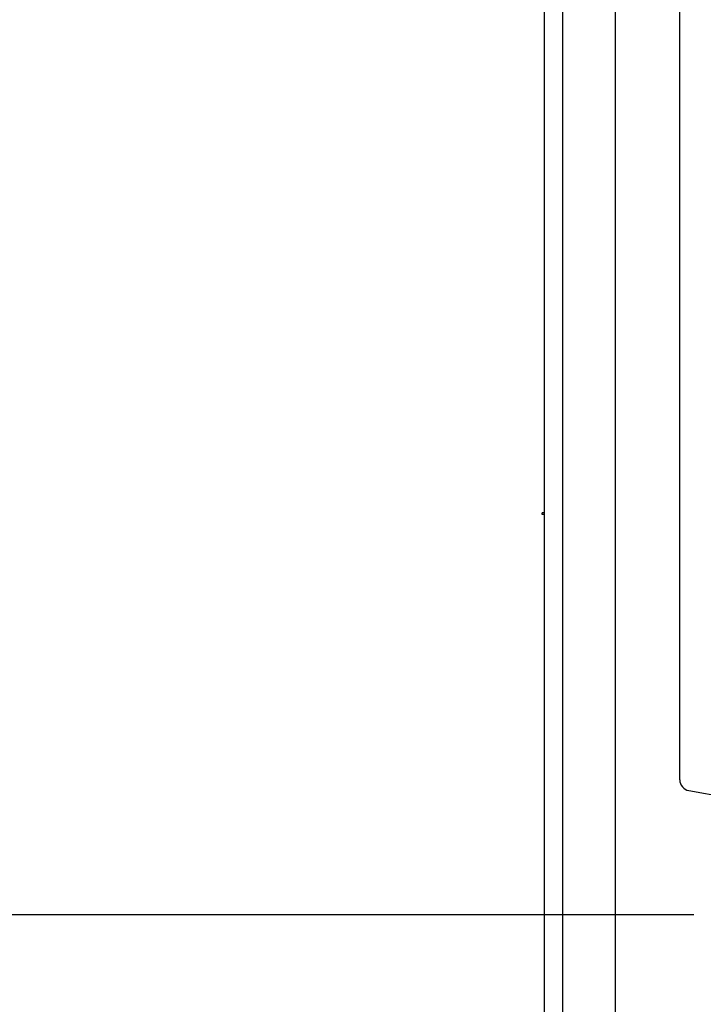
# Model space of a CAD drawing. Header units: inches. Extents: x 0 to 22, y 0 to 17.
# Tile 5 of 30: x 2.8 to 3.5, y 7 to 8.1. Entities that reach past the tile are written whole.
import ezdxf

# ---------------------------------------------------------------- set-up
doc = ezdxf.new("R2010")
doc.units = ezdxf.units.IN
doc.header["$LTSCALE"] = 1.21
doc.header["$MEASUREMENT"] = 0
doc.layers.get('0').update_dxf_attribs({"linetype": 'CONTINUOUS'})
doc.layers.add('DIMENSIONS', color=7, linetype='CONTINUOUS')
doc.styles.get("Standard").update_dxf_attribs({"font": 'txt', "width": 0.8})
doc.dimstyles.new('DIMSTYLE_2', dxfattribs={"dimtxt": 0.125, "dimasz": 0.18, "dimexe": 0.18, "dimexo": 0.0625, "dimgap": 0.09, "dimtad": 0, "dimtih": 1, "dimtoh": 1, "dimdec": 3, "dimzin": 4, "dimdsep": 46, "dimtxsty": 'STANDARD', "dimblk": '_FILLED', "dimblk1": '_FILLED', "dimblk2": '_FILLED', "dimcen": 0.09, "dimadec": 0, "dimazin": 0, "dimtp": 0.01, "dimtm": 0.01, "dimtfac": 1, "dimtdec": 3, "dimtofl": 0, "dimtmove": 0, "dimatfit": 3, "dimldrblk": '_FILLED', "dimfxl": 1, "dimtolj": 1, "dimtzin": 4, "dimarcsym": 0})

# ---------------------------------------------------------------- blocks, each defined once
blk = doc.blocks.new('*D3')
at = {"layer": 'DIMENSIONS', "color": 2, "linetype": 'CONTINUOUS'}
blk.add_line((3.5082, 7.1052), (2.6564, 7.1052), dxfattribs=at)
at = {"layer": 'DIMENSIONS', "color": 2, "linetype": 'CONTINUOUS', "insert": (2.5939, 7.1677), "char_height": 0.125, "width": 1.225, "attachment_point": 3, "line_spacing_factor": 0.9}
blk.add_mtext('.611{\\Ftxt.shx;\\W1.000000;\\H0.125000; }[15.51]', dxfattribs=at)
blk = doc.blocks.new('_FILLED')
at = {"color": 0, "linetype": 'BYBLOCK'}
blk.add_solid([(0, 0), (-1, 0.1736), (-1, -0.1736)], dxfattribs=at)
blk = doc.blocks.new('*D4')
at = {"layer": 'DIMENSIONS', "color": 2, "linetype": 'CONTINUOUS'}
blk.add_line((3.5082, 8.995), (2.6564, 8.995), dxfattribs=at)
at = {"layer": 'DIMENSIONS', "color": 2, "linetype": 'CONTINUOUS', "insert": (2.5939, 9.0575), "char_height": 0.125, "width": 1.325, "attachment_point": 3, "line_spacing_factor": 0.9}
blk.add_mtext('2.500{\\Ftxt.shx;\\W1.000000;\\H0.125000; }[63.51]', dxfattribs=at)
blk = doc.blocks.new('*D5')
at = {"layer": 'DIMENSIONS', "color": 2, "linetype": 'CONTINUOUS'}
blk.add_line((3.4561, 9.2352), (2.6564, 9.2352), dxfattribs=at)
at = {"layer": 'DIMENSIONS', "color": 2, "linetype": 'CONTINUOUS', "insert": (2.5939, 9.2977), "char_height": 0.125, "width": 1.325, "attachment_point": 3, "line_spacing_factor": 0.9}
blk.add_mtext('2.741{\\Ftxt.shx;\\W1.000000;\\H0.125000; }[69.62]', dxfattribs=at)
blk = doc.blocks.new('*D6')
at = {"layer": 'DIMENSIONS', "color": 2, "linetype": 'CONTINUOUS'}
blk.add_line((3.4561, 10.7195), (2.6564, 10.7195), dxfattribs=at)
at = {"layer": 'DIMENSIONS', "color": 2, "linetype": 'CONTINUOUS', "insert": (2.5939, 10.782), "char_height": 0.125, "width": 1.425, "attachment_point": 3, "line_spacing_factor": 0.9}
blk.add_mtext('4.225{\\Ftxt.shx;\\W1.000000;\\H0.125000; }[107.32]', dxfattribs=at)

msp = doc.modelspace()

# ---------------------------------------------------------------- linework, layer by layer
at = {"color": 6, "linetype": 'CONTINUOUS'}
for p, q in [((3.3459, 11.4385), (3.3459, 6.3725)), ((3.4229, 11.3615), (3.4229, 6.4495))]:
    msp.add_line(p, q, dxfattribs=at)
at = {"color": 9, "linetype": 'CONTINUOUS'}
msp.add_line((3.3658, 11.3113), (3.3658, 6.4997), dxfattribs=at)
at = {"color": 7, "linetype": 'CONTINUOUS'}
for p, q in [((3.4931, 7.2518), (3.4931, 8.8485)), ((3.3459, 7.5415), (3.3439, 7.5415)), ((3.3439, 7.5395), (3.3439, 7.5415)), ((3.3459, 7.5395), (3.3439, 7.5395)), ((3.503, 7.24), (3.683, 7.2082))]:
    msp.add_line(p, q, dxfattribs=at)
msp.add_arc((3.5051, 7.2518), 0.012, 180, 260, dxfattribs=at)

# ---------------------------------------------------------------- dimensions: what is measured, and where the dimension line sits
at = {"layer": 'DIMENSIONS', "color": 2, "linetype": 'CONTINUOUS'}
for feature_location, offset, origin, picture, middle in [((3.4561, 10.7195), (-0.7997, 0), (3.5186, 6.4945), '*D6', (1.5814, 10.7195)), ((3.4561, 9.2352), (-0.7997, 0), (3.5186, 6.4945), '*D5', (1.6314, 9.2352)), ((3.50824, 8.99497), (-0.8518, 0), (3.57074, 6.49449), '*D4', (1.63144, 8.99497)), ((3.5082, 7.1052), (-0.8518, 0), (3.5707, 6.4945), '*D3', (1.7314, 7.1052))]:
    dim = msp.add_ordinate_dim(feature_location=feature_location, offset=offset, dtype=0, origin=origin, dimstyle='DIMSTYLE_2', dxfattribs=at)
    dim.commit()
    dim.dimension.update_dxf_attribs({"geometry": picture, "text_midpoint": middle})

doc.saveas('drawing.dxf')
